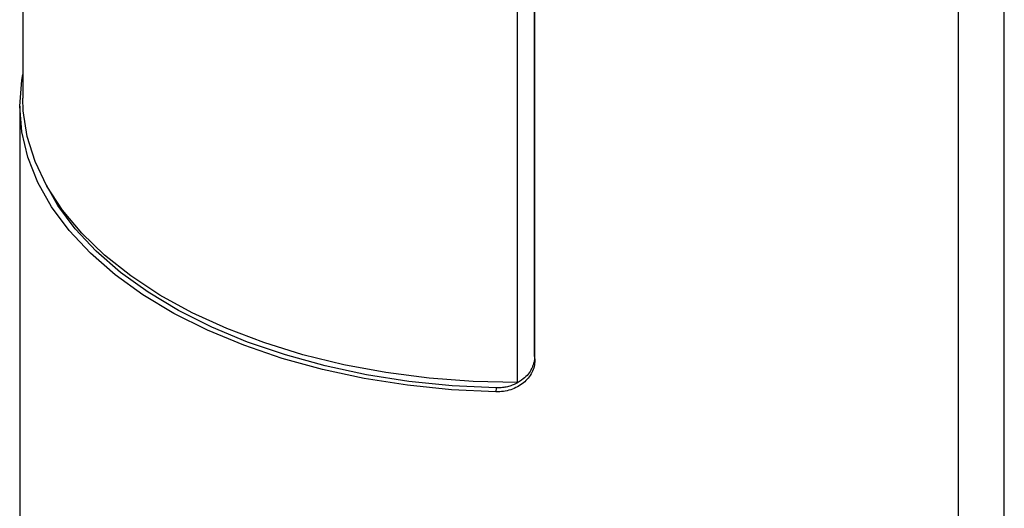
# Model space of a CAD drawing. Header units: inches. Extents: x 3.16 to 12.52, y 1.38 to 9.55.
# Tile 9 of 10: x 11.08 to 11.58, y 8.61 to 8.86. Entities that reach past the tile are written whole.
import ezdxf

# ---------------------------------------------------------------- set-up
doc = ezdxf.new("R2010")
doc.units = ezdxf.units.IN
doc.header["$MEASUREMENT"] = 0

msp = doc.modelspace()

# ---------------------------------------------------------------- linework, layer by layer
at = {"color": 7, "linetype": 'Continuous', "lineweight": 25}
for p, q in [((11.5833166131, 8.2136411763), (11.5833166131, 9.1619858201)), ((11.5599654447, 8.2186560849), (11.5599654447, 9.023463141)), ((11.3343262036, 8.6749638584), (11.3343262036, 8.9241052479)), ((11.3431150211, 8.6882652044), (11.3431150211, 8.9118251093)), ((11.3432521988, 8.6862462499), (11.3432521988, 8.9112771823)), ((11.0813481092, 8.8679557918), (11.0813481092, 8.8204210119)), ((11.0798166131, 8.8164026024), (11.0798166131, 8.2433774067)), ((11.3431150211, 8.6882652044), (11.3432521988, 8.6862462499)), ((11.3234350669, 8.6721934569), (11.3232967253, 8.6701745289))]:
    msp.add_line(p, q, dxfattribs=at)
at = {"color": 7, "linetype": 'Continuous', "lineweight": 25, "flags": 128}
for points in [[(11.3232967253, 8.6701745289), (11.3005522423, 8.671287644), (11.2780734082, 8.673577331), (11.2560424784, 8.6770250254), (11.2346380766, 8.6816027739), (11.2140337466, 8.6872734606), (11.1943965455, 8.6939911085), (11.175885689, 8.7017012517), (11.1586512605, 8.7103413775), (11.1428329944, 8.719841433), (11.128559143, 8.730124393), (11.1159454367, 8.7411068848), (11.1050941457, 8.7526998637), (11.0960932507, 8.7648093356), (11.0890157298, 8.7773371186), (11.0839189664, 8.790181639), (11.0808442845, 8.8032387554), (11.0798166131, 8.8164026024), (11.0808442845, 8.8295664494), (11.0813481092, 8.8324645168)], [(11.3343262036, 8.6749638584), (11.3116785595, 8.6755000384), (11.2892060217, 8.6772089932), (11.2670904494, 8.6800768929), (11.245510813, 8.6840805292), (11.2246417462, 8.6891875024), (11.2046521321, 8.6953564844), (11.1857037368, 8.7025375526), (11.1679499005, 8.7106725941), (11.1515342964, 8.719695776), (11.1365897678, 8.7295340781), (11.1232372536, 8.7401078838), (11.1115848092, 8.7513316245), (11.101726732, 8.7631144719), (11.0937427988, 8.7753610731), (11.0876976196, 8.7879723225), (11.083640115, 8.8008461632), (11.0816031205, 8.8138784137), (11.0813481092, 8.8204210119)], [(11.3234350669, 8.6721934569), (11.3010046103, 8.6732912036), (11.2788361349, 8.6755492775), (11.2571093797, 8.6789493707), (11.2360005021, 8.6834639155), (11.2156806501, 8.6890563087), (11.196314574, 8.695681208), (11.1780592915, 8.7032848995), (11.1610628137, 8.7118057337), (11.1454629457, 8.7211746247), (11.1313861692, 8.7313156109), (11.1189466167, 8.7421464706), (11.1082451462, 8.7535793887), (11.099368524, 8.7655216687), (11.0926007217, 8.7774373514)]]:
    msp.add_lwpolyline(points, dxfattribs=at)
at = {"color": 7, "linetype": 'Continuous', "lineweight": 25}
for points, knots in [([(11.34325219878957, 8.686246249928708), (11.34325095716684, 8.684142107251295), (11.3427307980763, 8.682020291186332), (11.34123603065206, 8.679084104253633), (11.34061345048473, 8.678135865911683), (11.33916375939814, 8.67636545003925), (11.33833717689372, 8.675543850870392), (11.3364789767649, 8.67403007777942), (11.33547151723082, 8.673357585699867), (11.33329996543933, 8.672184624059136), (11.33213596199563, 8.671684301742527), (11.32852586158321, 8.670499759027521), (11.32593089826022, 8.670120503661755), (11.32329672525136, 8.670174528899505)], [0, 0, 0, 0, 0.25, 0.25, 0.375, 0.375, 0.5, 0.5, 0.625, 0.625, 0.75, 0.75, 1, 1, 1, 1]), ([(11.34311502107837, 8.688265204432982), (11.34309656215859, 8.687740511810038), (11.34305957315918, 8.686689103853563), (11.3427639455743, 8.685119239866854), (11.34229926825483, 8.683574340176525), (11.34143065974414, 8.681575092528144), (11.33991216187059, 8.679214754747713), (11.33718297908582, 8.676472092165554), (11.33409790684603, 8.674515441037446), (11.33102950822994, 8.673277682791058), (11.32857901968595, 8.67261978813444), (11.32603404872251, 8.672222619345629), (11.32430292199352, 8.672203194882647), (11.32343506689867, 8.672193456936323)], [0, 0, 0, 0, 0.0623433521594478, 0.1249270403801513, 0.1877321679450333, 0.2501945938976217, 0.3749946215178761, 0.4998518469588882, 0.6649631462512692, 0.7485291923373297, 0.8318407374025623, 0.9156977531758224, 1, 1, 1, 1])]:
    msp.add_open_spline(points, degree=3, knots=knots, dxfattribs=at)

doc.saveas('drawing.dxf')
